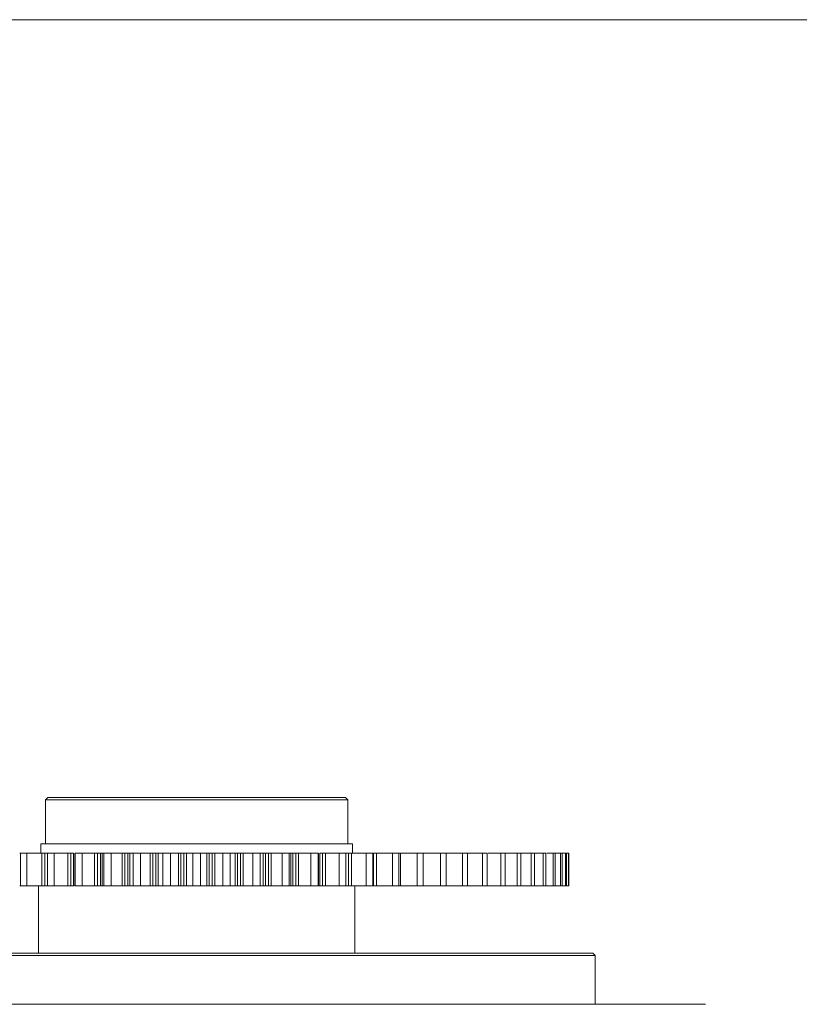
# Model space of a CAD drawing. Header units: millimetres. Extents: x 2719 to 13968, y 3953 to 13921.
# Tile 159 of 160: x 11758 to 11926, y 5786 to 5998. Entities that reach past the tile are written whole.
import ezdxf

# ---------------------------------------------------------------- set-up
doc = ezdxf.new("R2010")
doc.units = ezdxf.units.MM
doc.layers.add('1', color=7, linetype='Continuous', true_color=0xffffff)

msp = doc.modelspace()

# ---------------------------------------------------------------- linework, layer by layer
at = {"color": 0, "lineweight": 20}
msp.add_lwpolyline([(10427.982, 5997.556), (12334.895, 5997.556), (12334.895, 4758.804), (10427.982, 4758.804)], close=True, dxfattribs=at)
at = {"layer": '1', "color": 0, "lineweight": 20}
for p, q in [((11763.927, 5829.818), (11764.427, 5830.318)), ((11763.927, 5820.318), (11763.927, 5829.818)), ((11828.927, 5829.818), (11763.927, 5829.818)), ((11764.427, 5830.318), (11828.427, 5830.318)), ((11828.427, 5830.318), (11828.927, 5829.818)), ((11828.927, 5829.818), (11828.927, 5820.318)), ((11829.927, 5820.318), (11762.927, 5820.318)), ((11762.927, 5818.318), (11762.927, 5820.318)), ((11829.927, 5820.318), (11829.927, 5818.318)), ((11758.545, 5818.318), (11758.398, 5818.318)), ((11758.545, 5818.318), (11758.545, 5811.318)), ((11759.958, 5818.318), (11759.958, 5811.318)), ((11763.141, 5818.318), (11763.141, 5811.318)), ((11764.354, 5818.318), (11763.769, 5818.318)), ((11763.769, 5818.318), (11763.769, 5811.318)), ((11764.338, 5818.318), (11764.338, 5811.318)), ((11765.806, 5818.318), (11765.806, 5811.318)), ((11768.733, 5818.318), (11768.733, 5811.318)), ((11769.957, 5818.318), (11769.353, 5818.318)), ((11769.353, 5818.318), (11769.353, 5811.318)), ((11769.957, 5818.318), (11769.957, 5811.318)), ((11770.242, 5818.318), (11770.242, 5811.318)), ((11770.338, 5818.318), (11770.338, 5811.318)), ((11771.852, 5818.318), (11771.852, 5811.318)), ((11774.505, 5818.318), (11774.505, 5811.318)), ((11775.733, 5818.318), (11775.112, 5818.318)), ((11775.112, 5818.318), (11775.112, 5811.318)), ((11775.733, 5818.318), (11775.733, 5811.318)), ((11776.146, 5818.318), (11776.146, 5811.318)), ((11776.508, 5818.318), (11776.508, 5811.318)), ((11778.058, 5818.318), (11778.058, 5811.318)), ((11780.419, 5818.318), (11780.419, 5811.318)), ((11781.643, 5818.318), (11781.009, 5818.318)), ((11781.009, 5818.318), (11781.009, 5811.318)), ((11781.643, 5818.318), (11781.643, 5811.318)), ((11782.094, 5818.318), (11782.094, 5811.318)), ((11782.808, 5818.318), (11782.808, 5811.318)), ((11784.383, 5818.318), (11784.383, 5811.318)), ((11786.436, 5818.318), (11786.436, 5811.318)), ((11787.648, 5818.318), (11787.006, 5818.318)), ((11787.006, 5818.318), (11787.006, 5811.318)), ((11787.648, 5818.318), (11787.648, 5811.318)), ((11788.134, 5818.318), (11788.134, 5811.318)), ((11789.195, 5818.318), (11789.195, 5811.318)), ((11790.786, 5818.318), (11790.786, 5811.318)), ((11792.519, 5818.318), (11792.519, 5811.318)), ((11793.711, 5818.318), (11793.064, 5818.318)), ((11793.064, 5818.318), (11793.064, 5811.318)), ((11793.711, 5818.318), (11793.711, 5811.318)), ((11794.228, 5818.318), (11794.228, 5811.318)), ((11795.63, 5818.318), (11795.63, 5811.318)), ((11797.225, 5818.318), (11797.225, 5811.318)), ((11798.627, 5818.318), (11798.627, 5811.318)), ((11799.791, 5818.318), (11799.144, 5818.318)), ((11799.144, 5818.318), (11799.144, 5811.318)), ((11799.791, 5818.318), (11799.791, 5811.318)), ((11800.336, 5818.318), (11800.336, 5811.318)), ((11802.069, 5818.318), (11802.069, 5811.318)), ((11803.66, 5818.318), (11803.66, 5811.318)), ((11804.721, 5818.318), (11804.721, 5811.318)), ((11805.849, 5818.318), (11805.207, 5818.318)), ((11805.207, 5818.318), (11805.207, 5811.318)), ((11805.849, 5818.318), (11805.849, 5811.318)), ((11806.418, 5818.318), (11806.418, 5811.318)), ((11808.472, 5818.318), (11808.472, 5811.318)), ((11810.047, 5818.318), (11810.047, 5811.318)), ((11810.761, 5818.318), (11810.761, 5811.318)), ((11811.846, 5818.318), (11811.212, 5818.318)), ((11811.212, 5818.318), (11811.212, 5811.318)), ((11811.846, 5818.318), (11811.846, 5811.318)), ((11812.436, 5818.318), (11812.436, 5811.318)), ((11814.797, 5818.318), (11814.797, 5811.318)), ((11816.346, 5818.318), (11816.346, 5811.318)), ((11816.709, 5811.318), (11816.709, 5818.318)), ((11817.743, 5818.318), (11817.122, 5818.318)), ((11817.122, 5818.318), (11817.122, 5811.318)), ((11817.743, 5818.318), (11817.743, 5811.318)), ((11818.35, 5818.318), (11818.35, 5811.318)), ((11821.003, 5818.318), (11821.003, 5811.318)), ((11822.516, 5818.318), (11822.516, 5811.318)), ((11822.613, 5811.318), (11822.613, 5818.318)), ((11823.502, 5818.318), (11822.898, 5818.318)), ((11822.898, 5818.318), (11822.898, 5811.318)), ((11823.502, 5818.318), (11823.502, 5811.318)), ((11824.122, 5818.318), (11824.122, 5811.318)), ((11827.049, 5818.318), (11827.049, 5811.318)), ((11829.086, 5818.318), (11828.501, 5818.318)), ((11828.517, 5818.318), (11828.517, 5811.318)), ((11829.086, 5818.318), (11829.086, 5811.318)), ((11829.714, 5818.318), (11829.714, 5811.318)), ((11832.897, 5818.318), (11832.897, 5811.318)), ((11834.31, 5818.318), (11834.31, 5811.318)), ((11834.457, 5818.318), (11834.457, 5811.318)), ((11835.091, 5818.318), (11835.091, 5811.318)), ((11838.508, 5818.318), (11838.508, 5811.318)), ((11839.857, 5818.318), (11839.857, 5811.318)), ((11840.216, 5818.318), (11840.216, 5811.318)), ((11843.847, 5818.318), (11843.847, 5811.318)), ((11845.122, 5818.318), (11845.122, 5811.318)), ((11848.877, 5818.318), (11848.877, 5811.318)), ((11850.072, 5818.318), (11850.072, 5811.318)), ((11853.568, 5818.318), (11853.568, 5811.318)), ((11854.674, 5818.318), (11854.674, 5811.318)), ((11857.888, 5818.318), (11857.888, 5811.318)), ((11858.897, 5818.318), (11858.897, 5811.318)), ((11861.81, 5818.318), (11861.81, 5811.318)), ((11862.716, 5818.318), (11862.716, 5811.318)), ((11865.307, 5818.318), (11865.307, 5811.318)), ((11866.105, 5818.318), (11866.105, 5811.318)), ((11868.358, 5818.318), (11868.358, 5811.318)), ((11869.042, 5818.318), (11869.042, 5811.318)), ((11870.942, 5818.318), (11870.942, 5811.318)), ((11871.508, 5818.318), (11871.508, 5811.318)), ((11873.043, 5818.318), (11873.043, 5811.318)), ((11873.487, 5818.318), (11873.487, 5811.318)), ((11874.647, 5818.318), (11874.647, 5811.318)), ((11874.966, 5818.318), (11874.966, 5811.318)), ((11875.744, 5818.318), (11875.744, 5811.318)), ((11875.936, 5818.318), (11875.936, 5811.318)), ((11876.327, 5818.318), (11876.327, 5811.318)), ((11876.391, 5818.318), (11876.391, 5811.318)), ((11758.398, 5811.318), (11758.545, 5811.318)), ((11762.427, 5796.818), (11762.427, 5811.318)), ((11763.769, 5811.318), (11764.354, 5811.318)), ((11769.353, 5811.318), (11769.957, 5811.318)), ((11775.112, 5811.318), (11775.733, 5811.318)), ((11781.009, 5811.318), (11781.643, 5811.318)), ((11787.006, 5811.318), (11787.648, 5811.318)), ((11793.064, 5811.318), (11793.711, 5811.318)), ((11799.144, 5811.318), (11799.791, 5811.318)), ((11805.207, 5811.318), (11805.849, 5811.318)), ((11811.212, 5811.318), (11811.846, 5811.318)), ((11817.122, 5811.318), (11817.743, 5811.318)), ((11822.898, 5811.318), (11823.502, 5811.318)), ((11828.501, 5811.318), (11829.086, 5811.318)), ((11830.427, 5811.318), (11830.427, 5796.818)), ((11834.31, 5811.318), (11834.457, 5811.318)), ((11882.052, 5796.318), (11710.802, 5796.318)), ((11711.302, 5796.818), (11881.552, 5796.818)), ((11881.552, 5796.818), (11882.052, 5796.318)), ((11882.052, 5796.318), (11882.052, 5785.818)), ((11687.027, 5785.818), (11905.827, 5785.818))]:
    msp.add_line(p, q, dxfattribs=at)
for points, degree in [([(11759.958, 5818.318), (11759.485, 5818.318), (11759.014, 5818.318), (11758.545, 5818.318)], 3), ([(11763.141, 5818.318), (11762.659, 5818.318), (11761.634, 5818.318), (11760.527, 5818.318), (11759.958, 5818.318)], 3), ([(11765.806, 5818.318), (11765.314, 5818.318), (11764.825, 5818.318), (11764.338, 5818.318)], 3), ([(11768.733, 5818.318), (11768.297, 5818.318), (11767.361, 5818.318), (11766.336, 5818.318), (11765.806, 5818.318)], 3), ([(11771.852, 5818.318), (11771.346, 5818.318), (11770.841, 5818.318), (11770.338, 5818.318)], 3), ([(11774.505, 5818.318), (11774.118, 5818.318), (11773.277, 5818.318), (11772.339, 5818.318), (11771.852, 5818.318)], 3), ([(11778.058, 5818.318), (11777.54, 5818.318), (11777.024, 5818.318), (11776.508, 5818.318)], 3), ([(11780.419, 5818.318), (11780.084, 5818.318), (11779.342, 5818.318), (11778.499, 5818.318), (11778.058, 5818.318)], 3), ([(11782.808, 5818.318), (11782.632, 5818.318), (11782.33, 5818.318), (11782.146, 5818.318), (11782.094, 5818.318)], 3), ([(11784.383, 5818.318), (11783.857, 5818.318), (11783.332, 5818.318), (11782.808, 5818.318)], 3), ([(11786.436, 5818.318), (11786.155, 5818.318), (11785.518, 5818.318), (11784.776, 5818.318), (11784.383, 5818.318)], 3), ([(11789.195, 5818.318), (11788.963, 5818.318), (11788.545, 5818.318), (11788.245, 5818.318), (11788.134, 5818.318)], 3), ([(11790.786, 5818.318), (11790.255, 5818.318), (11789.725, 5818.318), (11789.195, 5818.318)], 3), ([(11792.519, 5818.318), (11792.294, 5818.318), (11791.765, 5818.318), (11791.127, 5818.318), (11790.786, 5818.318)], 3), ([(11795.63, 5818.318), (11795.342, 5818.318), (11794.812, 5818.318), (11794.396, 5818.318), (11794.228, 5818.318)], 3), ([(11797.225, 5818.318), (11796.693, 5818.318), (11796.162, 5818.318), (11795.63, 5818.318)], 3), ([(11798.627, 5818.318), (11798.459, 5818.318), (11798.043, 5818.318), (11797.513, 5818.318), (11797.225, 5818.318)], 3), ([(11802.069, 5818.318), (11801.728, 5818.318), (11801.089, 5818.318), (11800.561, 5818.318), (11800.336, 5818.318)], 3), ([(11803.66, 5818.318), (11803.13, 5818.318), (11802.6, 5818.318), (11802.069, 5818.318)], 3), ([(11804.721, 5818.318), (11804.61, 5818.318), (11804.31, 5818.318), (11803.892, 5818.318), (11803.66, 5818.318)], 3), ([(11808.472, 5818.318), (11808.079, 5818.318), (11807.337, 5818.318), (11806.7, 5818.318), (11806.418, 5818.318)], 3), ([(11810.047, 5818.318), (11809.523, 5818.318), (11808.998, 5818.318), (11808.472, 5818.318)], 3), ([(11810.761, 5818.318), (11810.709, 5818.318), (11810.525, 5818.318), (11810.223, 5818.318), (11810.047, 5818.318)], 3), ([(11814.797, 5818.318), (11814.356, 5818.318), (11813.513, 5818.318), (11812.771, 5818.318), (11812.436, 5818.318)], 3), ([(11816.346, 5818.318), (11815.831, 5818.318), (11815.315, 5818.318), (11814.797, 5818.318)], 3), ([(11821.003, 5818.318), (11820.515, 5818.318), (11819.578, 5818.318), (11818.737, 5818.318), (11818.35, 5818.318)], 3), ([(11822.516, 5818.318), (11822.014, 5818.318), (11821.509, 5818.318), (11821.003, 5818.318)], 3), ([(11827.049, 5818.318), (11826.519, 5818.318), (11825.494, 5818.318), (11824.558, 5818.318), (11824.122, 5818.318)], 3), ([(11828.517, 5818.318), (11828.03, 5818.318), (11827.541, 5818.318), (11827.049, 5818.318)], 3), ([(11832.897, 5818.318), (11832.328, 5818.318), (11831.221, 5818.318), (11830.196, 5818.318), (11829.714, 5818.318)], 3), ([(11834.31, 5818.318), (11833.841, 5818.318), (11833.37, 5818.318), (11832.897, 5818.318)], 3), ([(11838.508, 5818.318), (11837.903, 5818.318), (11836.722, 5818.318), (11835.616, 5818.318), (11835.091, 5818.318)], 3), ([(11839.857, 5818.318), (11839.41, 5818.318), (11838.961, 5818.318), (11838.508, 5818.318)], 3), ([(11843.847, 5818.318), (11843.21, 5818.318), (11841.962, 5818.318), (11840.781, 5818.318), (11840.216, 5818.318)], 3), ([(11845.122, 5818.318), (11844.7, 5818.318), (11844.275, 5818.318), (11843.847, 5818.318)], 3), ([(11848.877, 5818.318), (11848.213, 5818.318), (11846.906, 5818.318), (11845.659, 5818.318), (11845.058, 5818.318)], 3), ([(11850.072, 5818.318), (11849.677, 5818.318), (11849.279, 5818.318), (11848.877, 5818.318)], 3), ([(11854.674, 5818.318), (11854.309, 5818.318), (11853.94, 5818.318), (11853.568, 5818.318)], 3), ([(11858.897, 5818.318), (11858.565, 5818.318), (11858.229, 5818.318), (11857.888, 5818.318)], 3), ([(11862.716, 5818.318), (11862.418, 5818.318), (11862.116, 5818.318), (11861.81, 5818.318)], 3), ([(11866.105, 5818.318), (11865.844, 5818.318), (11865.578, 5818.318), (11865.307, 5818.318)], 3), ([(11869.042, 5818.318), (11868.819, 5818.318), (11868.591, 5818.318), (11868.358, 5818.318)], 3), ([(11870.942, 5818.318), (11870.309, 5818.318), (11869.675, 5818.318), (11869.041, 5818.318)], 3), ([(11871.508, 5818.318), (11871.324, 5818.318), (11871.136, 5818.318), (11870.942, 5818.318)], 3), ([(11873.043, 5818.318), (11872.6, 5818.318), (11872.155, 5818.318), (11871.71, 5818.318)], 3), ([(11873.487, 5818.318), (11873.344, 5818.318), (11873.196, 5818.318), (11873.043, 5818.318)], 3), ([(11874.647, 5818.318), (11874.263, 5818.318), (11873.878, 5818.318), (11873.491, 5818.318)], 3), ([(11874.966, 5818.318), (11874.865, 5818.318), (11874.759, 5818.318), (11874.647, 5818.318)], 3), ([(11875.744, 5818.318), (11875.488, 5818.318), (11875.23, 5818.318), (11874.972, 5818.318)], 3), ([(11875.936, 5818.318), (11875.878, 5818.318), (11875.813, 5818.318), (11875.744, 5818.318)], 3), ([(11876.327, 5818.318), (11876.198, 5818.318), (11876.07, 5818.318), (11875.941, 5818.318)], 3), ([(11876.391, 5818.318), (11876.375, 5818.318), (11876.353, 5818.318), (11876.327, 5818.318)], 3), ([(11759.958, 5811.318), (11759.674, 5811.318), (11759.391, 5811.318), (11759.108, 5811.318), (11758.826, 5811.318), (11758.545, 5811.318)], 5), ([(11765.806, 5811.318), (11765.511, 5811.318), (11765.217, 5811.318), (11764.923, 5811.318), (11764.63, 5811.318), (11764.338, 5811.318)], 5), ([(11770.089, 5811.318), (11770.049, 5811.318), (11770.005, 5811.318), (11769.957, 5811.318)], 3), ([(11771.852, 5811.318), (11771.548, 5811.318), (11771.245, 5811.318), (11770.942, 5811.318), (11770.64, 5811.318), (11770.338, 5811.318)], 5), ([(11778.058, 5811.318), (11777.747, 5811.318), (11777.437, 5811.318), (11777.127, 5811.318), (11776.818, 5811.318), (11776.508, 5811.318)], 5), ([(11784.383, 5811.318), (11784.067, 5811.318), (11783.752, 5811.318), (11783.437, 5811.318), (11783.122, 5811.318), (11782.808, 5811.318)], 5), ([(11790.786, 5811.318), (11790.467, 5811.318), (11790.149, 5811.318), (11789.831, 5811.318), (11789.513, 5811.318), (11789.195, 5811.318)], 5), ([(11797.225, 5811.318), (11796.906, 5811.318), (11796.587, 5811.318), (11796.268, 5811.318), (11795.949, 5811.318), (11795.63, 5811.318)], 5), ([(11803.66, 5811.318), (11803.342, 5811.318), (11803.024, 5811.318), (11802.706, 5811.318), (11802.388, 5811.318), (11802.069, 5811.318)], 5), ([(11810.047, 5811.318), (11809.733, 5811.318), (11809.418, 5811.318), (11809.103, 5811.318), (11808.788, 5811.318), (11808.472, 5811.318)], 5), ([(11816.346, 5811.318), (11816.037, 5811.318), (11815.728, 5811.318), (11815.418, 5811.318), (11815.108, 5811.318), (11814.797, 5811.318)], 5), ([(11822.516, 5811.318), (11822.215, 5811.318), (11821.913, 5811.318), (11821.61, 5811.318), (11821.307, 5811.318), (11821.003, 5811.318)], 5), ([(11828.517, 5811.318), (11828.225, 5811.318), (11827.932, 5811.318), (11827.638, 5811.318), (11827.344, 5811.318), (11827.049, 5811.318)], 5), ([(11834.31, 5811.318), (11834.029, 5811.318), (11833.747, 5811.318), (11833.464, 5811.318), (11833.181, 5811.318), (11832.897, 5811.318)], 5), ([(11839.857, 5811.318), (11839.589, 5811.318), (11839.32, 5811.318), (11839.05, 5811.318), (11838.78, 5811.318), (11838.508, 5811.318)], 5), ([(11845.122, 5811.318), (11844.869, 5811.318), (11844.615, 5811.318), (11844.36, 5811.318), (11844.104, 5811.318), (11843.847, 5811.318)], 5), ([(11850.072, 5811.318), (11849.835, 5811.318), (11849.597, 5811.318), (11849.358, 5811.318), (11849.118, 5811.318), (11848.877, 5811.318)], 5), ([(11854.674, 5811.318), (11854.455, 5811.318), (11854.235, 5811.318), (11854.014, 5811.318), (11853.791, 5811.318), (11853.568, 5811.318)], 5), ([(11858.897, 5811.318), (11858.698, 5811.318), (11858.497, 5811.318), (11858.296, 5811.318), (11858.092, 5811.318), (11857.888, 5811.318)], 5), ([(11862.716, 5811.318), (11862.538, 5811.318), (11862.358, 5811.318), (11862.176, 5811.318), (11861.994, 5811.318), (11861.81, 5811.318)], 5), ([(11866.105, 5811.318), (11865.948, 5811.318), (11865.79, 5811.318), (11865.63, 5811.318), (11865.469, 5811.318), (11865.307, 5811.318)], 5), ([(11869.042, 5811.318), (11868.908, 5811.318), (11868.773, 5811.318), (11868.636, 5811.318), (11868.498, 5811.318), (11868.358, 5811.318)], 5), ([(11871.508, 5811.318), (11871.398, 5811.318), (11871.286, 5811.318), (11871.173, 5811.318), (11871.058, 5811.318), (11870.942, 5811.318)], 5), ([(11873.487, 5811.318), (11873.401, 5811.318), (11873.314, 5811.318), (11873.225, 5811.318), (11873.135, 5811.318), (11873.043, 5811.318)], 5), ([(11874.966, 5811.318), (11874.906, 5811.318), (11874.843, 5811.318), (11874.78, 5811.318), (11874.714, 5811.318), (11874.647, 5811.318)], 5), ([(11875.744, 5811.318), (11875.486, 5811.318), (11875.227, 5811.318), (11874.967, 5811.318)], 3), ([(11875.936, 5811.318), (11875.901, 5811.318), (11875.864, 5811.318), (11875.826, 5811.318), (11875.786, 5811.318), (11875.744, 5811.318)], 5), ([(11876.327, 5811.318), (11876.197, 5811.318), (11876.068, 5811.318), (11875.938, 5811.318)], 3), ([(11876.391, 5811.318), (11876.381, 5811.318), (11876.37, 5811.318), (11876.357, 5811.318), (11876.343, 5811.318), (11876.327, 5811.318)], 5)]:
    msp.add_open_spline(points, degree=degree, dxfattribs=at)
for points, knots in [([(11763.769, 5818.318), (11763.744, 5818.318), (11763.692, 5818.318), (11763.583, 5818.318), (11763.442, 5818.318), (11763.308, 5818.318), (11763.209, 5818.318), (11763.163, 5818.318), (11763.141, 5818.318)], [0, 0, 0, 0, 0.125, 0.25, 0.5, 0.75, 0.875, 1, 1, 1, 1]), ([(11769.353, 5818.318), (11769.327, 5818.318), (11769.273, 5818.318), (11769.162, 5818.318), (11769.022, 5818.318), (11768.891, 5818.318), (11768.797, 5818.318), (11768.754, 5818.318), (11768.733, 5818.318)], [0, 0, 0, 0, 0.125, 0.25, 0.5, 0.75, 0.875, 1, 1, 1, 1]), ([(11775.112, 5818.318), (11775.085, 5818.318), (11775.03, 5818.318), (11774.919, 5818.318), (11774.78, 5818.318), (11774.654, 5818.318), (11774.564, 5818.318), (11774.524, 5818.318), (11774.505, 5818.318)], [0, 0, 0, 0, 0.125, 0.25, 0.5, 0.75, 0.875, 1, 1, 1, 1]), ([(11776.147, 5818.318), (11776.142, 5818.318), (11776.128, 5818.318), (11776.088, 5818.318), (11776.015, 5818.318), (11775.91, 5818.318), (11775.812, 5818.318), (11775.76, 5818.318), (11775.733, 5818.318)], [0, 0, 0, 0, 0.125, 0.25, 0.5, 0.75, 0.875, 1, 1, 1, 1]), ([(11776.508, 5818.318), (11776.391, 5818.318), (11776.214, 5818.318), (11776.146, 5818.318), (11776.146, 5818.318)], [0, 0, 0, 0, 0.5251578, 1, 1, 1, 1]), ([(11781.009, 5818.318), (11780.982, 5818.318), (11780.926, 5818.318), (11780.814, 5818.318), (11780.678, 5818.318), (11780.557, 5818.318), (11780.474, 5818.318), (11780.436, 5818.318), (11780.419, 5818.318)], [0, 0, 0, 0, 0.125, 0.25, 0.5, 0.75, 0.875, 1, 1, 1, 1]), ([(11782.094, 5818.318), (11782.087, 5818.318), (11782.068, 5818.318), (11782.021, 5818.318), (11781.938, 5818.318), (11781.826, 5818.318), (11781.724, 5818.318), (11781.67, 5818.318), (11781.643, 5818.318)], [0, 0, 0, 0, 0.125, 0.25, 0.5, 0.75, 0.875, 1, 1, 1, 1]), ([(11787.006, 5818.318), (11786.978, 5818.318), (11786.923, 5818.318), (11786.811, 5818.318), (11786.678, 5818.318), (11786.563, 5818.318), (11786.486, 5818.318), (11786.452, 5818.318), (11786.436, 5818.318)], [0, 0, 0, 0, 0.125, 0.25, 0.5, 0.75, 0.875, 1, 1, 1, 1]), ([(11788.134, 5818.318), (11788.124, 5818.318), (11788.102, 5818.318), (11788.046, 5818.318), (11787.954, 5818.318), (11787.836, 5818.318), (11787.731, 5818.318), (11787.676, 5818.318), (11787.648, 5818.318)], [0, 0, 0, 0, 0.125, 0.25, 0.5, 0.75, 0.875, 1, 1, 1, 1]), ([(11793.064, 5818.318), (11793.036, 5818.318), (11792.981, 5818.318), (11792.871, 5818.318), (11792.742, 5818.318), (11792.634, 5818.318), (11792.563, 5818.318), (11792.533, 5818.318), (11792.519, 5818.318)], [0, 0, 0, 0, 0.125, 0.25, 0.5, 0.75, 0.875, 1, 1, 1, 1]), ([(11794.228, 5818.318), (11794.216, 5818.318), (11794.19, 5818.318), (11794.126, 5818.318), (11794.026, 5818.318), (11793.902, 5818.318), (11793.794, 5818.318), (11793.738, 5818.318), (11793.711, 5818.318)], [0, 0, 0, 0, 0.125, 0.25, 0.5, 0.75, 0.875, 1, 1, 1, 1]), ([(11799.144, 5818.318), (11799.117, 5818.318), (11799.061, 5818.318), (11798.953, 5818.318), (11798.829, 5818.318), (11798.729, 5818.318), (11798.665, 5818.318), (11798.639, 5818.318), (11798.627, 5818.318)], [0, 0, 0, 0, 0.125, 0.25, 0.5, 0.75, 0.875, 1, 1, 1, 1]), ([(11800.336, 5818.318), (11800.322, 5818.318), (11800.292, 5818.318), (11800.221, 5818.318), (11800.113, 5818.318), (11799.984, 5818.318), (11799.874, 5818.318), (11799.818, 5818.318), (11799.791, 5818.318)], [0, 0, 0, 0, 0.125, 0.25, 0.5, 0.75, 0.875, 1, 1, 1, 1]), ([(11805.207, 5818.318), (11805.179, 5818.318), (11805.124, 5818.318), (11805.019, 5818.318), (11804.901, 5818.318), (11804.809, 5818.318), (11804.753, 5818.318), (11804.73, 5818.318), (11804.721, 5818.318)], [0, 0, 0, 0, 0.125, 0.25, 0.5, 0.75, 0.875, 1, 1, 1, 1]), ([(11806.418, 5818.318), (11806.403, 5818.318), (11806.369, 5818.318), (11806.292, 5818.318), (11806.177, 5818.318), (11806.044, 5818.318), (11805.932, 5818.318), (11805.877, 5818.318), (11805.849, 5818.318)], [0, 0, 0, 0, 0.125, 0.25, 0.5, 0.75, 0.875, 1, 1, 1, 1]), ([(11811.212, 5818.318), (11811.185, 5818.318), (11811.131, 5818.318), (11811.029, 5818.318), (11810.917, 5818.318), (11810.834, 5818.318), (11810.787, 5818.318), (11810.768, 5818.318), (11810.761, 5818.318)], [0, 0, 0, 0, 0.125, 0.25, 0.5, 0.75, 0.875, 1, 1, 1, 1]), ([(11812.436, 5818.318), (11812.419, 5818.318), (11812.381, 5818.318), (11812.298, 5818.318), (11812.177, 5818.318), (11812.041, 5818.318), (11811.929, 5818.318), (11811.873, 5818.318), (11811.846, 5818.318)], [0, 0, 0, 0, 0.125, 0.25, 0.5, 0.75, 0.875, 1, 1, 1, 1]), ([(11816.709, 5818.318), (11816.709, 5818.318), (11816.641, 5818.318), (11816.464, 5818.318), (11816.346, 5818.318)], [0, 0, 0, 0, 0.474829, 1, 1, 1, 1]), ([(11817.122, 5818.318), (11817.095, 5818.318), (11817.043, 5818.318), (11816.945, 5818.318), (11816.84, 5818.318), (11816.767, 5818.318), (11816.727, 5818.318), (11816.713, 5818.318), (11816.708, 5818.318)], [0, 0, 0, 0, 0.125, 0.25, 0.5, 0.75, 0.875, 1, 1, 1, 1]), ([(11818.35, 5818.318), (11818.331, 5818.318), (11818.291, 5818.318), (11818.201, 5818.318), (11818.075, 5818.318), (11817.936, 5818.318), (11817.825, 5818.318), (11817.77, 5818.318), (11817.743, 5818.318)], [0, 0, 0, 0, 0.125, 0.25, 0.5, 0.75, 0.875, 1, 1, 1, 1]), ([(11824.122, 5818.318), (11824.101, 5818.318), (11824.058, 5818.318), (11823.964, 5818.318), (11823.833, 5818.318), (11823.692, 5818.318), (11823.582, 5818.318), (11823.528, 5818.318), (11823.502, 5818.318)], [0, 0, 0, 0, 0.125, 0.25, 0.5, 0.75, 0.875, 1, 1, 1, 1]), ([(11829.714, 5818.318), (11829.692, 5818.318), (11829.646, 5818.318), (11829.547, 5818.318), (11829.413, 5818.318), (11829.272, 5818.318), (11829.163, 5818.318), (11829.111, 5818.318), (11829.086, 5818.318)], [0, 0, 0, 0, 0.125, 0.25, 0.5, 0.75, 0.875, 1, 1, 1, 1]), ([(11835.091, 5818.318), (11835.067, 5818.318), (11835.019, 5818.318), (11834.916, 5818.318), (11834.779, 5818.318), (11834.638, 5818.318), (11834.532, 5818.318), (11834.481, 5818.318), (11834.457, 5818.318)], [0, 0, 0, 0, 0.125, 0.25, 0.5, 0.75, 0.875, 1, 1, 1, 1]), ([(11840.216, 5818.318), (11840.192, 5818.318), (11840.141, 5818.318), (11840.035, 5818.318), (11839.939, 5818.318), (11839.87, 5818.318), (11839.857, 5818.318)], [0, 0, 0, 0, 0.223814, 0.4476281, 0.8952562, 1, 1, 1, 1]), ([(11853.568, 5818.318), (11852.881, 5818.318), (11851.694, 5818.318), (11850.545, 5818.318), (11850.064, 5818.318)], [0, 0, 0, 0, 0.5715918, 1, 1, 1, 1]), ([(11857.888, 5818.318), (11857.182, 5818.318), (11856.097, 5818.318), (11855.038, 5818.318), (11854.665, 5818.318)], [0, 0, 0, 0, 0.6446154, 1, 1, 1, 1]), ([(11861.81, 5818.318), (11861.089, 5818.318), (11860.17, 5818.318), (11859.264, 5818.318), (11859.063, 5818.318)], [0, 0, 0, 0, 0.7780019, 1, 1, 1, 1]), ([(11865.307, 5818.318), (11864.577, 5818.318), (11863.711, 5818.318), (11862.853, 5818.318), (11862.715, 5818.318)], [0, 0, 0, 0, 0.8391022, 1, 1, 1, 1]), ([(11868.358, 5818.318), (11867.623, 5818.318), (11866.871, 5818.318), (11866.122, 5818.318), (11866.104, 5818.318)], [0, 0, 0, 0, 0.9755205, 1, 1, 1, 1]), ([(11763.141, 5811.318), (11762.9, 5811.318), (11762.651, 5811.318), (11762.141, 5811.318), (11761.88, 5811.318), (11761.08, 5811.318), (11760.527, 5811.318), (11759.958, 5811.318)], [0, 0, 0, 0, 0.25, 0.25, 0.5, 0.5, 1, 1, 1, 1]), ([(11763.769, 5811.318), (11763.718, 5811.318), (11763.666, 5811.318), (11763.597, 5811.318), (11763.583, 5811.318), (11763.555, 5811.318), (11763.541, 5811.318), (11763.499, 5811.318), (11763.472, 5811.318), (11763.43, 5811.318), (11763.417, 5811.318), (11763.389, 5811.318), (11763.376, 5811.318), (11763.336, 5811.318), (11763.31, 5811.318), (11763.259, 5811.318), (11763.234, 5811.318), (11763.186, 5811.318), (11763.163, 5811.318), (11763.141, 5811.318)], [0, 0, 0, 0, 0.25, 0.25, 0.3125, 0.3125, 0.375, 0.375, 0.5, 0.5, 0.5625, 0.5625, 0.625, 0.625, 0.75, 0.75, 0.875, 0.875, 1, 1, 1, 1]), ([(11768.733, 5811.318), (11768.515, 5811.318), (11768.289, 5811.318), (11767.823, 5811.318), (11767.584, 5811.318), (11766.848, 5811.318), (11766.336, 5811.318), (11765.806, 5811.318)], [0, 0, 0, 0, 0.25, 0.25, 0.5, 0.5, 1, 1, 1, 1]), ([(11769.353, 5811.318), (11769.3, 5811.318), (11769.246, 5811.318), (11769.176, 5811.318), (11769.162, 5811.318), (11769.134, 5811.318), (11769.121, 5811.318), (11769.079, 5811.318), (11769.052, 5811.318), (11769.011, 5811.318), (11768.998, 5811.318), (11768.971, 5811.318), (11768.958, 5811.318), (11768.919, 5811.318), (11768.894, 5811.318), (11768.845, 5811.318), (11768.821, 5811.318), (11768.776, 5811.318), (11768.754, 5811.318), (11768.733, 5811.318)], [0, 0, 0, 0, 0.25, 0.25, 0.3125, 0.3125, 0.375, 0.375, 0.5, 0.5, 0.5625, 0.5625, 0.625, 0.625, 0.75, 0.75, 0.875, 0.875, 1, 1, 1, 1]), ([(11774.505, 5811.318), (11774.311, 5811.318), (11774.11, 5811.318), (11773.691, 5811.318), (11773.475, 5811.318), (11772.808, 5811.318), (11772.34, 5811.318), (11771.852, 5811.318)], [0, 0, 0, 0, 0.25, 0.25, 0.5, 0.5, 1, 1, 1, 1]), ([(11775.112, 5811.318), (11775.058, 5811.318), (11775.003, 5811.318), (11774.933, 5811.318), (11774.919, 5811.318), (11774.891, 5811.318), (11774.877, 5811.318), (11774.836, 5811.318), (11774.809, 5811.318), (11774.77, 5811.318), (11774.757, 5811.318), (11774.731, 5811.318), (11774.718, 5811.318), (11774.68, 5811.318), (11774.656, 5811.318), (11774.61, 5811.318), (11774.587, 5811.318), (11774.544, 5811.318), (11774.524, 5811.318), (11774.505, 5811.318)], [0, 0, 0, 0, 0.25, 0.25, 0.3125, 0.3125, 0.375, 0.375, 0.5, 0.5, 0.5625, 0.5625, 0.625, 0.625, 0.75, 0.75, 0.875, 0.875, 1, 1, 1, 1]), ([(11776.147, 5811.318), (11776.142, 5811.318), (11776.135, 5811.318), (11776.118, 5811.318), (11776.108, 5811.318), (11776.091, 5811.318), (11776.085, 5811.318), (11776.072, 5811.318), (11776.065, 5811.318), (11776.042, 5811.318), (11776.026, 5811.318), (11775.991, 5811.318), (11775.972, 5811.318), (11775.94, 5811.318), (11775.93, 5811.318), (11775.907, 5811.318), (11775.896, 5811.318), (11775.837, 5811.318), (11775.787, 5811.318), (11775.733, 5811.318)], [0, 0, 0, 0, 0.125, 0.125, 0.25, 0.25, 0.3125, 0.3125, 0.375, 0.375, 0.5, 0.5, 0.625, 0.625, 0.6875, 0.6875, 0.75, 0.75, 1, 1, 1, 1]), ([(11776.508, 5811.318), (11776.45, 5811.318), (11776.397, 5811.318), (11776.306, 5811.318), (11776.267, 5811.318), (11776.178, 5811.318), (11776.146, 5811.318), (11776.146, 5811.318)], [0, 0, 0, 0, 0.2623118, 0.2623118, 0.5246236, 0.5246236, 1, 1, 1, 1]), ([(11780.419, 5811.318), (11780.251, 5811.318), (11780.075, 5811.318), (11779.706, 5811.318), (11779.515, 5811.318), (11778.92, 5811.318), (11778.499, 5811.318), (11778.058, 5811.318)], [0, 0, 0, 0, 0.25, 0.25, 0.5, 0.5, 1, 1, 1, 1]), ([(11781.009, 5811.318), (11780.954, 5811.318), (11780.899, 5811.318), (11780.829, 5811.318), (11780.815, 5811.318), (11780.788, 5811.318), (11780.774, 5811.318), (11780.734, 5811.318), (11780.707, 5811.318), (11780.669, 5811.318), (11780.656, 5811.318), (11780.631, 5811.318), (11780.619, 5811.318), (11780.583, 5811.318), (11780.56, 5811.318), (11780.516, 5811.318), (11780.495, 5811.318), (11780.455, 5811.318), (11780.436, 5811.318), (11780.419, 5811.318)], [0, 0, 0, 0, 0.25, 0.25, 0.3125, 0.3125, 0.375, 0.375, 0.5, 0.5, 0.5625, 0.5625, 0.625, 0.625, 0.75, 0.75, 0.875, 0.875, 1, 1, 1, 1]), ([(11782.094, 5811.318), (11782.087, 5811.318), (11782.077, 5811.318), (11782.056, 5811.318), (11782.045, 5811.318), (11782.024, 5811.318), (11782.017, 5811.318), (11782.002, 5811.318), (11781.994, 5811.318), (11781.969, 5811.318), (11781.951, 5811.318), (11781.912, 5811.318), (11781.892, 5811.318), (11781.858, 5811.318), (11781.847, 5811.318), (11781.823, 5811.318), (11781.811, 5811.318), (11781.75, 5811.318), (11781.698, 5811.318), (11781.643, 5811.318)], [0, 0, 0, 0, 0.125, 0.125, 0.25, 0.25, 0.3125, 0.3125, 0.375, 0.375, 0.5, 0.5, 0.625, 0.625, 0.6875, 0.6875, 0.75, 0.75, 1, 1, 1, 1]), ([(11782.808, 5811.318), (11782.72, 5811.318), (11782.638, 5811.318), (11782.488, 5811.318), (11782.42, 5811.318), (11782.238, 5811.318), (11782.146, 5811.318), (11782.094, 5811.318)], [0, 0, 0, 0, 0.25, 0.25, 0.5, 0.5, 1, 1, 1, 1]), ([(11786.436, 5811.318), (11786.296, 5811.318), (11786.146, 5811.318), (11785.83, 5811.318), (11785.664, 5811.318), (11785.147, 5811.318), (11784.776, 5811.318), (11784.383, 5811.318)], [0, 0, 0, 0, 0.25, 0.25, 0.5, 0.5, 1, 1, 1, 1]), ([(11787.006, 5811.318), (11786.95, 5811.318), (11786.895, 5811.318), (11786.826, 5811.318), (11786.812, 5811.318), (11786.785, 5811.318), (11786.772, 5811.318), (11786.733, 5811.318), (11786.707, 5811.318), (11786.67, 5811.318), (11786.658, 5811.318), (11786.634, 5811.318), (11786.622, 5811.318), (11786.588, 5811.318), (11786.566, 5811.318), (11786.525, 5811.318), (11786.506, 5811.318), (11786.469, 5811.318), (11786.452, 5811.318), (11786.436, 5811.318)], [0, 0, 0, 0, 0.25, 0.25, 0.3125, 0.3125, 0.375, 0.375, 0.5, 0.5, 0.5625, 0.5625, 0.625, 0.625, 0.75, 0.75, 0.875, 0.875, 1, 1, 1, 1]), ([(11788.134, 5811.318), (11788.124, 5811.318), (11788.102, 5811.318), (11788.074, 5811.318), (11788.051, 5811.318), (11788.043, 5811.318), (11788.026, 5811.318), (11788.017, 5811.318), (11787.989, 5811.318), (11787.97, 5811.318), (11787.928, 5811.318), (11787.906, 5811.318), (11787.871, 5811.318), (11787.858, 5811.318), (11787.834, 5811.318), (11787.821, 5811.318), (11787.757, 5811.318), (11787.704, 5811.318), (11787.648, 5811.318)], [0, 0, 0, 0, 0.125, 0.25, 0.25, 0.3125, 0.3125, 0.375, 0.375, 0.5, 0.5, 0.625, 0.625, 0.6875, 0.6875, 0.75, 0.75, 1, 1, 1, 1]), ([(11789.195, 5811.318), (11789.079, 5811.318), (11788.969, 5811.318), (11788.761, 5811.318), (11788.664, 5811.318), (11788.395, 5811.318), (11788.245, 5811.318), (11788.134, 5811.318)], [0, 0, 0, 0, 0.25, 0.25, 0.5, 0.5, 1, 1, 1, 1]), ([(11792.519, 5811.318), (11792.406, 5811.318), (11792.284, 5811.318), (11792.022, 5811.318), (11791.884, 5811.318), (11791.446, 5811.318), (11791.127, 5811.318), (11790.786, 5811.318)], [0, 0, 0, 0, 0.25, 0.25, 0.5, 0.5, 1, 1, 1, 1]), ([(11793.064, 5811.318), (11793.008, 5811.318), (11792.953, 5811.318), (11792.886, 5811.318), (11792.872, 5811.318), (11792.846, 5811.318), (11792.833, 5811.318), (11792.795, 5811.318), (11792.77, 5811.318), (11792.734, 5811.318), (11792.723, 5811.318), (11792.7, 5811.318), (11792.689, 5811.318), (11792.657, 5811.318), (11792.637, 5811.318), (11792.599, 5811.318), (11792.581, 5811.318), (11792.548, 5811.318), (11792.533, 5811.318), (11792.519, 5811.318)], [0, 0, 0, 0, 0.25, 0.25, 0.3125, 0.3125, 0.375, 0.375, 0.5, 0.5, 0.5625, 0.5625, 0.625, 0.625, 0.75, 0.75, 0.875, 0.875, 1, 1, 1, 1]), ([(11794.228, 5811.318), (11794.216, 5811.318), (11794.19, 5811.318), (11794.158, 5811.318), (11794.132, 5811.318), (11794.123, 5811.318), (11794.105, 5811.318), (11794.095, 5811.318), (11794.065, 5811.318), (11794.044, 5811.318), (11793.999, 5811.318), (11793.976, 5811.318), (11793.939, 5811.318), (11793.926, 5811.318), (11793.9, 5811.318), (11793.887, 5811.318), (11793.821, 5811.318), (11793.767, 5811.318), (11793.711, 5811.318)], [0, 0, 0, 0, 0.125, 0.25, 0.25, 0.3125, 0.3125, 0.375, 0.375, 0.5, 0.5, 0.625, 0.625, 0.6875, 0.6875, 0.75, 0.75, 1, 1, 1, 1]), ([(11795.63, 5811.318), (11795.486, 5811.318), (11795.347, 5811.318), (11795.084, 5811.318), (11794.959, 5811.318), (11794.604, 5811.318), (11794.397, 5811.318), (11794.228, 5811.318)], [0, 0, 0, 0, 0.25, 0.25, 0.5, 0.5, 1, 1, 1, 1]), ([(11798.627, 5811.318), (11798.543, 5811.318), (11798.449, 5811.318), (11798.243, 5811.318), (11798.132, 5811.318), (11797.778, 5811.318), (11797.513, 5811.318), (11797.225, 5811.318)], [0, 0, 0, 0, 0.25, 0.25, 0.5, 0.5, 1, 1, 1, 1]), ([(11799.144, 5811.318), (11799.088, 5811.318), (11799.034, 5811.318), (11798.968, 5811.318), (11798.955, 5811.318), (11798.929, 5811.318), (11798.917, 5811.318), (11798.88, 5811.318), (11798.857, 5811.318), (11798.823, 5811.318), (11798.812, 5811.318), (11798.791, 5811.318), (11798.78, 5811.318), (11798.75, 5811.318), (11798.732, 5811.318), (11798.697, 5811.318), (11798.681, 5811.318), (11798.652, 5811.318), (11798.639, 5811.318), (11798.627, 5811.318)], [0, 0, 0, 0, 0.25, 0.25, 0.3125, 0.3125, 0.375, 0.375, 0.5, 0.5, 0.5625, 0.5625, 0.625, 0.625, 0.75, 0.75, 0.875, 0.875, 1, 1, 1, 1]), ([(11800.336, 5811.318), (11800.322, 5811.318), (11800.292, 5811.318), (11800.257, 5811.318), (11800.228, 5811.318), (11800.218, 5811.318), (11800.198, 5811.318), (11800.187, 5811.318), (11800.155, 5811.318), (11800.133, 5811.318), (11800.085, 5811.318), (11800.061, 5811.318), (11800.022, 5811.318), (11800.009, 5811.318), (11799.983, 5811.318), (11799.969, 5811.318), (11799.902, 5811.318), (11799.847, 5811.318), (11799.791, 5811.318)], [0, 0, 0, 0, 0.125, 0.25, 0.25, 0.3125, 0.3125, 0.375, 0.375, 0.5, 0.5, 0.625, 0.625, 0.6875, 0.6875, 0.75, 0.75, 1, 1, 1, 1]), ([(11802.069, 5811.318), (11801.898, 5811.318), (11801.733, 5811.318), (11801.415, 5811.318), (11801.263, 5811.318), (11800.825, 5811.318), (11800.562, 5811.318), (11800.336, 5811.318)], [0, 0, 0, 0, 0.25, 0.25, 0.5, 0.5, 1, 1, 1, 1]), ([(11804.721, 5811.318), (11804.666, 5811.318), (11804.6, 5811.318), (11804.453, 5811.318), (11804.37, 5811.318), (11804.101, 5811.318), (11803.892, 5811.318), (11803.66, 5811.318)], [0, 0, 0, 0, 0.25, 0.25, 0.5, 0.5, 1, 1, 1, 1]), ([(11805.207, 5811.318), (11805.151, 5811.318), (11805.098, 5811.318), (11805.034, 5811.318), (11805.021, 5811.318), (11804.997, 5811.318), (11804.985, 5811.318), (11804.95, 5811.318), (11804.927, 5811.318), (11804.896, 5811.318), (11804.886, 5811.318), (11804.866, 5811.318), (11804.856, 5811.318), (11804.829, 5811.318), (11804.812, 5811.318), (11804.781, 5811.318), (11804.767, 5811.318), (11804.742, 5811.318), (11804.731, 5811.318), (11804.721, 5811.318)], [0, 0, 0, 0, 0.25, 0.25, 0.3125, 0.3125, 0.375, 0.375, 0.5, 0.5, 0.5625, 0.5625, 0.625, 0.625, 0.75, 0.75, 0.875, 0.875, 1, 1, 1, 1]), ([(11806.418, 5811.318), (11806.403, 5811.318), (11806.369, 5811.318), (11806.33, 5811.318), (11806.3, 5811.318), (11806.289, 5811.318), (11806.267, 5811.318), (11806.256, 5811.318), (11806.221, 5811.318), (11806.198, 5811.318), (11806.148, 5811.318), (11806.123, 5811.318), (11806.083, 5811.318), (11806.07, 5811.318), (11806.043, 5811.318), (11806.029, 5811.318), (11805.96, 5811.318), (11805.905, 5811.318), (11805.849, 5811.318)], [0, 0, 0, 0, 0.125, 0.25, 0.25, 0.3125, 0.3125, 0.375, 0.375, 0.5, 0.5, 0.625, 0.625, 0.6875, 0.6875, 0.75, 0.75, 1, 1, 1, 1]), ([(11808.472, 5811.318), (11808.276, 5811.318), (11808.085, 5811.318), (11807.714, 5811.318), (11807.535, 5811.318), (11807.018, 5811.318), (11806.7, 5811.318), (11806.418, 5811.318)], [0, 0, 0, 0, 0.25, 0.25, 0.5, 0.5, 1, 1, 1, 1]), ([(11810.761, 5811.318), (11810.735, 5811.318), (11810.699, 5811.318), (11810.61, 5811.318), (11810.556, 5811.318), (11810.374, 5811.318), (11810.223, 5811.318), (11810.047, 5811.318)], [0, 0, 0, 0, 0.25, 0.25, 0.5, 0.5, 1, 1, 1, 1]), ([(11811.212, 5811.318), (11811.158, 5811.318), (11811.105, 5811.318), (11811.044, 5811.318), (11811.032, 5811.318), (11811.008, 5811.318), (11810.997, 5811.318), (11810.964, 5811.318), (11810.943, 5811.318), (11810.914, 5811.318), (11810.904, 5811.318), (11810.886, 5811.318), (11810.878, 5811.318), (11810.853, 5811.318), (11810.838, 5811.318), (11810.811, 5811.318), (11810.799, 5811.318), (11810.777, 5811.318), (11810.768, 5811.318), (11810.761, 5811.318)], [0, 0, 0, 0, 0.25, 0.25, 0.3125, 0.3125, 0.375, 0.375, 0.5, 0.5, 0.5625, 0.5625, 0.625, 0.625, 0.75, 0.75, 0.875, 0.875, 1, 1, 1, 1]), ([(11812.436, 5811.318), (11812.419, 5811.318), (11812.381, 5811.318), (11812.34, 5811.318), (11812.307, 5811.318), (11812.296, 5811.318), (11812.272, 5811.318), (11812.26, 5811.318), (11812.224, 5811.318), (11812.199, 5811.318), (11812.148, 5811.318), (11812.122, 5811.318), (11812.082, 5811.318), (11812.068, 5811.318), (11812.04, 5811.318), (11812.026, 5811.318), (11811.957, 5811.318), (11811.901, 5811.318), (11811.846, 5811.318)], [0, 0, 0, 0, 0.125, 0.25, 0.25, 0.3125, 0.3125, 0.375, 0.375, 0.5, 0.5, 0.625, 0.625, 0.6875, 0.6875, 0.75, 0.75, 1, 1, 1, 1]), ([(11814.797, 5811.318), (11814.576, 5811.318), (11814.361, 5811.318), (11813.94, 5811.318), (11813.736, 5811.318), (11813.142, 5811.318), (11812.771, 5811.318), (11812.436, 5811.318)], [0, 0, 0, 0, 0.25, 0.25, 0.5, 0.5, 1, 1, 1, 1]), ([(11816.709, 5811.318), (11816.709, 5811.318), (11816.702, 5811.318), (11816.675, 5811.318), (11816.651, 5811.318), (11816.557, 5811.318), (11816.464, 5811.318), (11816.346, 5811.318)], [0, 0, 0, 0, 0.2114733, 0.2114733, 0.4743155, 0.4743155, 1, 1, 1, 1]), ([(11817.122, 5811.318), (11817.068, 5811.318), (11817.018, 5811.318), (11816.959, 5811.318), (11816.948, 5811.318), (11816.926, 5811.318), (11816.915, 5811.318), (11816.884, 5811.318), (11816.865, 5811.318), (11816.838, 5811.318), (11816.829, 5811.318), (11816.813, 5811.318), (11816.805, 5811.318), (11816.783, 5811.318), (11816.77, 5811.318), (11816.747, 5811.318), (11816.737, 5811.318), (11816.72, 5811.318), (11816.713, 5811.318), (11816.708, 5811.318)], [0, 0, 0, 0, 0.25, 0.25, 0.3125, 0.3125, 0.375, 0.375, 0.5, 0.5, 0.5625, 0.5625, 0.625, 0.625, 0.75, 0.75, 0.875, 0.875, 1, 1, 1, 1]), ([(11818.35, 5811.318), (11818.331, 5811.318), (11818.29, 5811.318), (11818.246, 5811.318), (11818.211, 5811.318), (11818.199, 5811.318), (11818.175, 5811.318), (11818.162, 5811.318), (11818.124, 5811.318), (11818.099, 5811.318), (11818.046, 5811.318), (11818.019, 5811.318), (11817.978, 5811.318), (11817.964, 5811.318), (11817.936, 5811.318), (11817.922, 5811.318), (11817.852, 5811.318), (11817.798, 5811.318), (11817.743, 5811.318)], [0, 0, 0, 0, 0.125, 0.25, 0.25, 0.3125, 0.3125, 0.375, 0.375, 0.5, 0.5, 0.625, 0.625, 0.6875, 0.6875, 0.75, 0.75, 1, 1, 1, 1]), ([(11821.003, 5811.318), (11820.759, 5811.318), (11820.52, 5811.318), (11820.053, 5811.318), (11819.824, 5811.318), (11819.157, 5811.318), (11818.737, 5811.318), (11818.35, 5811.318)], [0, 0, 0, 0, 0.25, 0.25, 0.5, 0.5, 1, 1, 1, 1]), ([(11822.613, 5811.318), (11822.613, 5811.318), (11822.613, 5811.318), (11822.609, 5811.318), (11822.575, 5811.318), (11822.516, 5811.318)], [0, 0, 0, 0, 0.056013, 0.056013, 1, 1, 1, 1]), ([(11822.898, 5811.318), (11822.845, 5811.318), (11822.797, 5811.318), (11822.741, 5811.318), (11822.731, 5811.318), (11822.71, 5811.318), (11822.7, 5811.318), (11822.671, 5811.318), (11822.654, 5811.318), (11822.63, 5811.318), (11822.622, 5811.318), (11822.614, 5811.318), (11822.613, 5811.318), (11822.613, 5811.318)], [0, 0, 0, 0, 0.4395236, 0.4395236, 0.5494045, 0.5494045, 0.6592854, 0.6592854, 0.8790472, 0.8790472, 0.9889281, 0.9889281, 1, 1, 1, 1]), ([(11824.122, 5811.318), (11824.101, 5811.318), (11824.058, 5811.318), (11824.011, 5811.318), (11823.974, 5811.318), (11823.962, 5811.318), (11823.936, 5811.318), (11823.923, 5811.318), (11823.884, 5811.318), (11823.858, 5811.318), (11823.804, 5811.318), (11823.776, 5811.318), (11823.735, 5811.318), (11823.721, 5811.318), (11823.693, 5811.318), (11823.679, 5811.318), (11823.609, 5811.318), (11823.555, 5811.318), (11823.502, 5811.318)], [0, 0, 0, 0, 0.125, 0.25, 0.25, 0.3125, 0.3125, 0.375, 0.375, 0.5, 0.5, 0.625, 0.625, 0.6875, 0.6875, 0.75, 0.75, 1, 1, 1, 1]), ([(11827.049, 5811.318), (11826.784, 5811.318), (11826.523, 5811.318), (11826.012, 5811.318), (11825.761, 5811.318), (11825.025, 5811.318), (11824.558, 5811.318), (11824.122, 5811.318)], [0, 0, 0, 0, 0.25, 0.25, 0.5, 0.5, 1, 1, 1, 1]), ([(11829.714, 5811.318), (11829.692, 5811.318), (11829.646, 5811.318), (11829.597, 5811.318), (11829.559, 5811.318), (11829.546, 5811.318), (11829.519, 5811.318), (11829.506, 5811.318), (11829.466, 5811.318), (11829.439, 5811.318), (11829.384, 5811.318), (11829.356, 5811.318), (11829.315, 5811.318), (11829.301, 5811.318), (11829.273, 5811.318), (11829.259, 5811.318), (11829.19, 5811.318), (11829.137, 5811.318), (11829.086, 5811.318)], [0, 0, 0, 0, 0.125, 0.25, 0.25, 0.3125, 0.3125, 0.375, 0.375, 0.5, 0.5, 0.625, 0.625, 0.6875, 0.6875, 0.75, 0.75, 1, 1, 1, 1]), ([(11832.897, 5811.318), (11832.612, 5811.318), (11832.331, 5811.318), (11831.779, 5811.318), (11831.507, 5811.318), (11830.708, 5811.318), (11830.197, 5811.318), (11829.714, 5811.318)], [0, 0, 0, 0, 0.25, 0.25, 0.5, 0.5, 1, 1, 1, 1]), ([(11835.091, 5811.318), (11835.067, 5811.318), (11835.043, 5811.318), (11834.993, 5811.318), (11834.967, 5811.318), (11834.928, 5811.318), (11834.915, 5811.318), (11834.888, 5811.318), (11834.874, 5811.318), (11834.833, 5811.318), (11834.806, 5811.318), (11834.75, 5811.318), (11834.723, 5811.318), (11834.681, 5811.318), (11834.667, 5811.318), (11834.639, 5811.318), (11834.626, 5811.318), (11834.558, 5811.318), (11834.506, 5811.318), (11834.457, 5811.318)], [0, 0, 0, 0, 0.125, 0.125, 0.25, 0.25, 0.3125, 0.3125, 0.375, 0.375, 0.5, 0.5, 0.625, 0.625, 0.6875, 0.6875, 0.75, 0.75, 1, 1, 1, 1]), ([(11838.508, 5811.318), (11838.206, 5811.318), (11837.907, 5811.318), (11837.317, 5811.318), (11837.026, 5811.318), (11836.168, 5811.318), (11835.616, 5811.318), (11835.091, 5811.318)], [0, 0, 0, 0, 0.25, 0.25, 0.5, 0.5, 1, 1, 1, 1]), ([(11840.216, 5811.318), (11840.192, 5811.318), (11840.166, 5811.318), (11840.115, 5811.318), (11840.088, 5811.318), (11840.048, 5811.318), (11840.034, 5811.318), (11840.007, 5811.318), (11839.993, 5811.318), (11839.951, 5811.318), (11839.923, 5811.318), (11839.883, 5811.318), (11839.869, 5811.318), (11839.856, 5811.318)], [0, 0, 0, 0, 0.223314, 0.223314, 0.446628, 0.446628, 0.558285, 0.558285, 0.6699419, 0.6699419, 0.8932559, 0.8932559, 1, 1, 1, 1]), ([(11843.847, 5811.318), (11843.528, 5811.318), (11843.213, 5811.318), (11842.59, 5811.318), (11842.282, 5811.318), (11841.371, 5811.318), (11840.781, 5811.318), (11840.216, 5811.318)], [0, 0, 0, 0, 0.25, 0.25, 0.5, 0.5, 1, 1, 1, 1]), ([(11848.877, 5811.318), (11848.545, 5811.318), (11848.216, 5811.318), (11847.563, 5811.318), (11847.24, 5811.318), (11846.282, 5811.318), (11845.659, 5811.318), (11845.058, 5811.318)], [0, 0, 0, 0, 0.25, 0.25, 0.5, 0.5, 1, 1, 1, 1]), ([(11853.568, 5811.318), (11853.224, 5811.318), (11852.883, 5811.318), (11852.205, 5811.318), (11851.869, 5811.318), (11851.036, 5811.318), (11850.544, 5811.318), (11850.062, 5811.318)], [0, 0, 0, 0, 0.2856683, 0.2856683, 0.5713367, 0.5713367, 1, 1, 1, 1]), ([(11857.888, 5811.318), (11857.535, 5811.318), (11857.184, 5811.318), (11856.485, 5811.318), (11856.138, 5811.318), (11855.413, 5811.318), (11855.036, 5811.318), (11854.663, 5811.318)], [0, 0, 0, 0, 0.3221001, 0.3221001, 0.6442002, 0.6442002, 1, 1, 1, 1]), ([(11861.81, 5811.318), (11861.449, 5811.318), (11861.09, 5811.318), (11860.376, 5811.318), (11860.02, 5811.318), (11859.406, 5811.318), (11859.147, 5811.318), (11858.89, 5811.318)], [0, 0, 0, 0, 0.3656391, 0.3656391, 0.7312781, 0.7312781, 1, 1, 1, 1]), ([(11865.307, 5811.318), (11864.942, 5811.318), (11864.578, 5811.318), (11863.851, 5811.318), (11863.489, 5811.318), (11862.99, 5811.318), (11862.851, 5811.318), (11862.713, 5811.318)], [0, 0, 0, 0, 0.4193092, 0.4193092, 0.8386185, 0.8386185, 1, 1, 1, 1]), ([(11868.358, 5811.318), (11867.99, 5811.318), (11867.623, 5811.318), (11866.89, 5811.318), (11866.524, 5811.318), (11866.158, 5811.318), (11866.157, 5811.318), (11866.156, 5811.318)], [0, 0, 0, 0, 0.4994694, 0.4994694, 0.9989387, 0.9989387, 1, 1, 1, 1]), ([(11870.942, 5811.318), (11870.575, 5811.318), (11870.207, 5811.318), (11869.573, 5811.318), (11869.308, 5811.318), (11869.042, 5811.318)], [0, 0, 0, 0, 0.5804462, 0.5804462, 1, 1, 1, 1]), ([(11873.043, 5811.318), (11872.678, 5811.318), (11872.312, 5811.318), (11871.773, 5811.318), (11871.601, 5811.318), (11871.428, 5811.318)], [0, 0, 0, 0, 0.6800987, 0.6800987, 1, 1, 1, 1]), ([(11874.647, 5811.318), (11874.287, 5811.318), (11873.925, 5811.318), (11873.537, 5811.318), (11873.512, 5811.318), (11873.487, 5811.318)], [0, 0, 0, 0, 0.9353443, 0.9353443, 1, 1, 1, 1])]:
    msp.add_open_spline(points, degree=3, knots=knots, dxfattribs=at)

doc.saveas('drawing.dxf')
